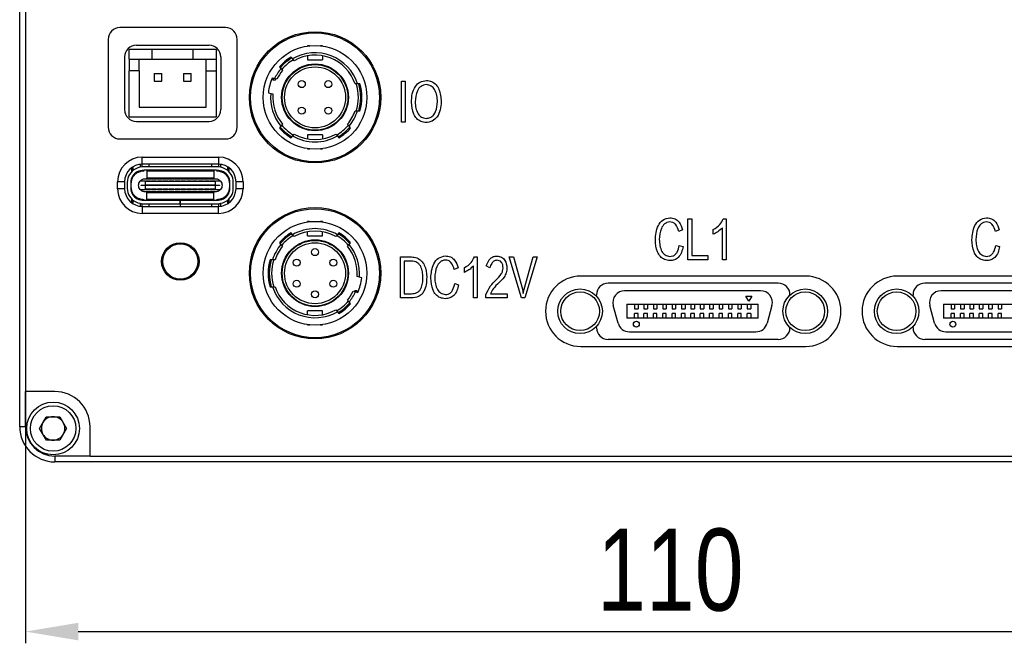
# Model space of a CAD drawing. Header units: millimetres. Extents: x 0 to 15827, y 0 to 837.
# Tile 4 of 6: x 15700 to 15784, y 652 to 705. Entities that reach past the tile are written whole.
import ezdxf

# ---------------------------------------------------------------- set-up
doc = ezdxf.new("R2010")
doc.units = ezdxf.units.MM
doc.layers.add('粗实线', color=7, linetype='Continuous', lineweight=50)
doc.layers.add('细实线', color=3, linetype='Continuous', lineweight=25)
doc.styles.add('iTek', font='txt', dxfattribs={"width": 0.8, "height": 7})
doc.dimstyles.new('iTek', dxfattribs={"dimscale": 0, "dimtxt": 7, "dimasz": 4.5, "dimexe": 1, "dimexo": 0, "dimgap": 1.5, "dimtad": 1, "dimtoh": 1, "dimdsep": 46, "dimtxsty": 'iTek', "dimcen": 4, "dimclrd": 256, "dimclre": 256, "dimclrt": 256, "dimazin": 2, "dimtfac": 1, "dimtmove": 0, "dimatfit": 3, "dimfxl": 1, "dimlwd": -1, "dimlwe": -1, "dimarcsym": 0})

# ---------------------------------------------------------------- blocks, each defined once
blk = doc.blocks.new('*D74')
at = {"layer": 'Defpoints', "color": 0, "lineweight": 30}
for p in [(15700.646, 682.322), (15810.646, 682.322), (15810.646, 652.554)]:
    blk.add_point(p, dxfattribs=at)
at = {"layer": '细实线'}
for p, q in [((15700.646, 682.322), (15700.646, 651.554)), ((15810.646, 682.322), (15810.646, 651.554)), ((15705.146, 652.554), (15806.146, 652.554))]:
    blk.add_line(p, q, dxfattribs=at)
at = {"layer": '细实线', "lineweight": 30}
for points in [[(15705.146, 653.304), (15705.146, 651.804), (15700.646, 652.554)], [(15806.146, 653.304), (15806.146, 651.804), (15810.646, 652.554)]]:
    blk.add_solid(points, dxfattribs=at)
at = {"layer": '细实线', "lineweight": 30, "insert": (15755.646, 657.791), "char_height": 7, "attachment_point": 5, "style": 'iTek'}
blk.add_mtext('110', dxfattribs=at)
blk = doc.blocks.new('*D75')
at = {"layer": 'Defpoints', "color": 0, "lineweight": 30}
for p in [(15709.543, 777.532), (15826.435, 777.532), (15715.616, 667.532)]:
    blk.add_point(p, dxfattribs=at)
at = {"layer": '细实线'}
for p, q in [((15709.543, 777.532), (15827.435, 777.532)), ((15826.435, 672.032), (15826.435, 773.032)), ((15715.616, 667.532), (15827.435, 667.532))]:
    blk.add_line(p, q, dxfattribs=at)
at = {"layer": '细实线', "lineweight": 30}
for points in [[(15825.685, 773.032), (15827.185, 773.032), (15826.435, 777.532)], [(15825.685, 672.032), (15827.185, 672.032), (15826.435, 667.532)]]:
    blk.add_solid(points, dxfattribs=at)
at = {"layer": '细实线', "lineweight": 30, "insert": (15821.199, 722.532), "char_height": 7, "attachment_point": 5, "rotation": 90, "style": 'iTek'}
blk.add_mtext('110', dxfattribs=at)

msp = doc.modelspace()

# ---------------------------------------------------------------- linework, layer by layer
at = {"layer": '粗实线', "lineweight": 30}
for p, q in [((15700.146, 670.032), (15700.146, 775.032)), ((15700.646, 772.032), (15700.646, 673.032)), ((15717.696, 704.08), (15708.696, 704.08)), ((15707.696, 703.08), (15707.696, 695.58)), ((15718.696, 695.58), (15718.696, 703.08)), ((15709.496, 701.382), (15709.496, 702.207)), ((15711.446, 702.207), (15709.496, 702.207)), ((15710.096, 702.58), (15716.296, 702.58)), ((15711.446, 701.382), (15711.446, 702.207)), ((15714.946, 702.207), (15711.446, 702.207)), ((15716.896, 702.207), (15714.946, 702.207)), ((15714.946, 701.382), (15714.946, 702.207)), ((15716.896, 702.207), (15716.896, 701.382)), ((15724.869, 702.529), (15724.688, 702.529)), ((15724.688, 702.529), (15724.688, 702.506)), ((15725.988, 702.529), (15725.808, 702.529)), ((15725.988, 702.529), (15725.988, 702.506)), ((15709.096, 701.58), (15709.096, 697.08)), ((15709.496, 701.382), (15711.446, 701.382)), ((15709.496, 701.382), (15709.496, 700.382)), ((15710.346, 700.382), (15710.346, 701.382)), ((15711.446, 701.382), (15714.946, 701.382)), ((15714.946, 701.382), (15716.896, 701.382)), ((15716.046, 700.382), (15716.046, 701.382)), ((15716.896, 701.382), (15716.896, 700.382)), ((15717.296, 701.58), (15717.296, 697.08)), ((15723.43, 701.415), (15723.299, 701.57)), ((15723.56, 701.259), (15723.43, 701.415)), ((15724.688, 701.67), (15724.688, 701.329)), ((15724.688, 701.329), (15725.988, 701.329)), ((15725.988, 701.67), (15725.988, 701.329)), ((15722.304, 700.735), (15722.434, 700.579)), ((15722.434, 700.579), (15722.564, 700.424)), ((15709.496, 696.457), (15709.496, 700.382)), ((15710.346, 700.382), (15709.496, 700.382)), ((15710.346, 700.382), (15710.346, 697.282)), ((15711.626, 700.152), (15712.266, 700.152)), ((15711.626, 700.152), (15711.626, 699.512)), ((15712.266, 699.512), (15712.266, 700.152)), ((15714.126, 700.152), (15714.766, 700.152)), ((15714.126, 700.152), (15714.126, 699.512)), ((15714.766, 699.512), (15714.766, 700.152)), ((15716.046, 697.282), (15716.046, 700.382)), ((15716.046, 700.382), (15716.896, 700.382)), ((15716.896, 700.382), (15716.896, 696.457)), ((15721.89, 699.726), (15721.694, 699.779)), ((15721.738, 699.629), (15721.956, 699.629)), ((15722.086, 699.673), (15721.89, 699.726)), ((15721.956, 699.629), (15721.99, 699.704)), ((15711.626, 699.512), (15712.266, 699.512)), ((15714.126, 699.512), (15714.766, 699.512)), ((15728.96, 699.279), (15728.75, 699.279)), ((15729.17, 699.279), (15728.96, 699.279)), ((15732.699, 699.517), (15733.026, 699.517)), ((15732.699, 696.017), (15732.699, 699.517)), ((15733.026, 699.517), (15733.026, 696.017)), ((15721.358, 698.523), (15721.554, 698.47)), ((15721.554, 698.47), (15721.75, 698.418)), ((15710.346, 697.282), (15716.046, 697.282)), ((15709.496, 696.457), (15716.896, 696.457)), ((15728.75, 696.979), (15728.96, 696.979)), ((15728.96, 696.979), (15729.17, 696.979)), ((15710.096, 696.08), (15716.296, 696.08)), ((15722.434, 695.679), (15722.304, 695.524)), ((15722.564, 695.835), (15722.434, 695.679)), ((15728.243, 695.679), (15728.112, 695.835)), ((15728.373, 695.524), (15728.243, 695.679)), ((15733.026, 696.017), (15732.699, 696.017)), ((15708.696, 694.58), (15717.696, 694.58)), ((15723.299, 694.688), (15723.43, 694.843)), ((15723.43, 694.843), (15723.56, 694.999)), ((15725.988, 694.929), (15724.688, 694.929)), ((15724.688, 694.929), (15724.688, 694.588)), ((15725.988, 694.929), (15725.988, 694.588)), ((15727.116, 694.999), (15727.247, 694.843)), ((15727.247, 694.843), (15727.377, 694.688)), ((15724.688, 693.729), (15724.688, 693.752)), ((15724.688, 693.729), (15724.869, 693.729)), ((15725.808, 693.729), (15725.988, 693.729)), ((15725.988, 693.752), (15725.988, 693.729)), ((15710.597, 692.43), (15710.597, 693.03)), ((15710.597, 693.03), (15717.097, 693.03)), ((15717.097, 693.03), (15717.097, 692.43)), ((15709.677, 692.115), (15709.677, 691.766)), ((15709.827, 691.903), (15709.827, 692.217)), ((15710.427, 692.42), (15710.427, 692.174)), ((15710.577, 692.43), (15710.577, 692.199)), ((15717.097, 692.43), (15710.597, 692.43)), ((15716.941, 692.208), (15710.753, 692.208)), ((15711.197, 692.228), (15711.197, 692.43)), ((15711.197, 692.228), (15716.497, 692.228)), ((15711.197, 692.208), (15711.197, 692.228)), ((15716.497, 692.43), (15716.497, 692.228)), ((15716.497, 692.228), (15716.497, 692.208)), ((15717.117, 692.43), (15717.117, 692.199)), ((15717.267, 692.42), (15717.267, 692.174)), ((15717.867, 692.217), (15717.867, 691.903)), ((15718.017, 691.766), (15718.017, 692.114)), ((15710.577, 691.896), (15710.577, 691.843)), ((15716.941, 691.908), (15710.753, 691.908)), ((15710.997, 691.908), (15710.997, 691.848)), ((15710.997, 691.848), (15716.697, 691.848)), ((15710.997, 691.848), (15710.997, 691.238)), ((15716.697, 691.238), (15710.997, 691.238)), ((15710.997, 691.228), (15710.997, 691.238)), ((15710.997, 691.178), (15710.997, 691.228)), ((15716.697, 691.228), (15710.997, 691.228)), ((15716.697, 691.848), (15716.697, 691.908)), ((15716.697, 691.848), (15716.697, 691.238)), ((15716.697, 691.238), (15716.697, 691.228)), ((15716.697, 691.228), (15716.697, 691.178)), ((15717.117, 691.896), (15717.117, 691.843)), ((15709.097, 690.93), (15708.497, 690.93)), ((15708.497, 690.33), (15708.497, 690.93)), ((15709.097, 690.93), (15709.097, 690.33)), ((15709.327, 690.878), (15709.327, 690.378)), ((15709.627, 690.878), (15709.627, 690.378)), ((15710.852, 690.978), (15710.413, 690.978)), ((15710.502, 690.603), (15710.502, 690.653)), ((15710.502, 690.653), (15710.852, 690.653)), ((15710.852, 690.603), (15710.502, 690.603)), ((15710.837, 691.178), (15716.857, 691.178)), ((15710.852, 690.978), (15710.852, 690.653)), ((15710.852, 690.978), (15710.897, 690.978)), ((15716.842, 690.653), (15710.852, 690.653)), ((15710.852, 690.603), (15710.852, 690.653)), ((15716.842, 690.603), (15710.852, 690.603)), ((15710.852, 690.603), (15710.852, 690.278)), ((15710.897, 690.938), (15710.897, 690.978)), ((15711.297, 690.978), (15710.897, 690.978)), ((15711.297, 690.938), (15710.897, 690.938)), ((15711.297, 690.978), (15711.297, 690.938)), ((15711.297, 690.978), (15711.397, 690.978)), ((15711.397, 690.938), (15711.397, 690.978)), ((15711.797, 690.978), (15711.397, 690.978)), ((15711.797, 690.938), (15711.397, 690.938)), ((15711.797, 690.978), (15711.897, 690.978)), ((15711.797, 690.978), (15711.797, 690.938)), ((15711.897, 690.938), (15711.897, 690.978)), ((15712.297, 690.978), (15711.897, 690.978)), ((15712.297, 690.938), (15711.897, 690.938)), ((15712.297, 690.978), (15712.397, 690.978)), ((15712.297, 690.978), (15712.297, 690.938)), ((15712.397, 690.938), (15712.397, 690.978)), ((15712.797, 690.978), (15712.397, 690.978)), ((15712.797, 690.938), (15712.397, 690.938)), ((15712.797, 690.978), (15712.797, 690.938)), ((15712.797, 690.978), (15712.897, 690.978)), ((15712.897, 690.938), (15712.897, 690.978)), ((15713.297, 690.978), (15712.897, 690.978)), ((15713.297, 690.938), (15712.897, 690.938)), ((15713.297, 690.978), (15713.397, 690.978)), ((15713.297, 690.978), (15713.297, 690.938)), ((15713.397, 690.938), (15713.397, 690.978)), ((15713.797, 690.978), (15713.397, 690.978)), ((15713.797, 690.938), (15713.397, 690.938)), ((15713.797, 690.978), (15713.797, 690.938)), ((15713.797, 690.978), (15713.897, 690.978)), ((15713.897, 690.938), (15713.897, 690.978)), ((15714.297, 690.978), (15713.897, 690.978)), ((15714.297, 690.938), (15713.897, 690.938)), ((15714.297, 690.978), (15714.397, 690.978)), ((15714.297, 690.978), (15714.297, 690.938)), ((15714.397, 690.938), (15714.397, 690.978)), ((15714.797, 690.978), (15714.397, 690.978)), ((15714.797, 690.938), (15714.397, 690.938)), ((15714.797, 690.978), (15714.797, 690.938)), ((15714.797, 690.978), (15714.897, 690.978)), ((15714.897, 690.938), (15714.897, 690.978)), ((15715.297, 690.978), (15714.897, 690.978)), ((15715.297, 690.938), (15714.897, 690.938)), ((15715.297, 690.978), (15715.297, 690.938)), ((15715.297, 690.978), (15715.397, 690.978)), ((15715.397, 690.938), (15715.397, 690.978)), ((15715.797, 690.978), (15715.397, 690.978)), ((15715.797, 690.938), (15715.397, 690.938)), ((15715.797, 690.978), (15715.797, 690.938)), ((15715.797, 690.978), (15715.897, 690.978)), ((15715.897, 690.938), (15715.897, 690.978)), ((15716.297, 690.978), (15715.897, 690.978)), ((15716.297, 690.938), (15715.897, 690.938)), ((15716.297, 690.978), (15716.297, 690.938)), ((15716.297, 690.978), (15716.397, 690.978)), ((15716.397, 690.938), (15716.397, 690.978)), ((15716.797, 690.978), (15716.397, 690.978)), ((15716.797, 690.938), (15716.397, 690.938)), ((15716.797, 690.978), (15716.842, 690.978)), ((15716.797, 690.978), (15716.797, 690.938)), ((15716.842, 690.653), (15716.842, 690.978)), ((15717.282, 690.978), (15716.842, 690.978)), ((15716.842, 690.653), (15717.192, 690.653)), ((15716.842, 690.603), (15716.842, 690.653)), ((15716.842, 690.278), (15716.842, 690.603)), ((15717.192, 690.603), (15716.842, 690.603)), ((15717.192, 690.653), (15717.192, 690.603)), ((15718.067, 690.378), (15718.067, 690.878)), ((15718.367, 690.378), (15718.367, 690.878)), ((15719.197, 690.93), (15718.597, 690.93)), ((15718.597, 690.33), (15718.597, 690.93)), ((15719.197, 690.93), (15719.197, 690.33)), ((15709.097, 690.33), (15708.497, 690.33)), ((15709.827, 689.778), (15709.827, 689.892)), ((15710.413, 690.278), (15710.852, 690.278)), ((15716.857, 690.078), (15710.837, 690.078)), ((15710.897, 690.278), (15710.852, 690.278)), ((15710.897, 690.318), (15711.297, 690.318)), ((15710.897, 690.278), (15710.897, 690.318)), ((15710.897, 690.278), (15711.297, 690.278)), ((15710.997, 690.028), (15710.997, 690.078)), ((15710.997, 690.028), (15716.697, 690.028)), ((15710.997, 690.018), (15710.997, 690.028)), ((15710.997, 690.018), (15716.697, 690.018)), ((15710.997, 689.408), (15710.997, 690.018)), ((15711.297, 690.318), (15711.297, 690.278)), ((15711.397, 690.278), (15711.297, 690.278)), ((15711.397, 690.318), (15711.797, 690.318)), ((15711.397, 690.278), (15711.397, 690.318)), ((15711.397, 690.278), (15711.797, 690.278)), ((15711.797, 690.318), (15711.797, 690.278)), ((15711.897, 690.278), (15711.797, 690.278)), ((15711.897, 690.318), (15712.297, 690.318)), ((15711.897, 690.278), (15711.897, 690.318)), ((15711.897, 690.278), (15712.297, 690.278)), ((15712.297, 690.318), (15712.297, 690.278)), ((15712.397, 690.278), (15712.297, 690.278)), ((15712.397, 690.318), (15712.797, 690.318)), ((15712.397, 690.278), (15712.397, 690.318)), ((15712.397, 690.278), (15712.797, 690.278)), ((15712.797, 690.318), (15712.797, 690.278)), ((15712.897, 690.278), (15712.797, 690.278)), ((15712.897, 690.318), (15713.297, 690.318)), ((15712.897, 690.278), (15712.897, 690.318)), ((15712.897, 690.278), (15713.297, 690.278)), ((15713.297, 690.318), (15713.297, 690.278)), ((15713.397, 690.278), (15713.297, 690.278)), ((15713.397, 690.318), (15713.797, 690.318)), ((15713.397, 690.278), (15713.397, 690.318)), ((15713.397, 690.278), (15713.797, 690.278)), ((15713.797, 690.318), (15713.797, 690.278)), ((15713.897, 690.278), (15713.797, 690.278)), ((15713.897, 690.318), (15714.297, 690.318)), ((15713.897, 690.278), (15713.897, 690.318)), ((15713.897, 690.278), (15714.297, 690.278)), ((15714.297, 690.318), (15714.297, 690.278)), ((15714.397, 690.278), (15714.297, 690.278)), ((15714.397, 690.318), (15714.797, 690.318)), ((15714.397, 690.278), (15714.397, 690.318)), ((15714.397, 690.278), (15714.797, 690.278)), ((15714.797, 690.318), (15714.797, 690.278)), ((15714.897, 690.278), (15714.797, 690.278)), ((15714.897, 690.318), (15715.297, 690.318)), ((15714.897, 690.278), (15714.897, 690.318)), ((15714.897, 690.278), (15715.297, 690.278)), ((15715.297, 690.318), (15715.297, 690.278)), ((15715.397, 690.278), (15715.297, 690.278)), ((15715.397, 690.318), (15715.797, 690.318)), ((15715.397, 690.278), (15715.397, 690.318)), ((15715.397, 690.278), (15715.797, 690.278)), ((15715.797, 690.318), (15715.797, 690.278)), ((15715.897, 690.278), (15715.797, 690.278)), ((15715.897, 690.318), (15716.297, 690.318)), ((15715.897, 690.278), (15715.897, 690.318)), ((15715.897, 690.278), (15716.297, 690.278)), ((15716.297, 690.318), (15716.297, 690.278)), ((15716.397, 690.278), (15716.297, 690.278)), ((15716.397, 690.318), (15716.797, 690.318)), ((15716.397, 690.278), (15716.397, 690.318)), ((15716.397, 690.278), (15716.797, 690.278)), ((15716.697, 690.078), (15716.697, 690.028)), ((15716.697, 690.028), (15716.697, 690.018)), ((15716.697, 689.408), (15716.697, 690.018)), ((15716.797, 690.318), (15716.797, 690.278)), ((15716.842, 690.278), (15716.797, 690.278)), ((15716.842, 690.278), (15717.282, 690.278)), ((15719.197, 690.33), (15718.597, 690.33)), ((15709.677, 689.491), (15709.677, 689.145)), ((15709.827, 689.042), (15709.827, 689.354)), ((15710.427, 689.082), (15710.427, 688.839)), ((15710.577, 689.414), (15710.577, 689.361)), ((15710.577, 689.058), (15710.577, 688.83)), ((15710.597, 688.83), (15710.597, 688.23)), ((15710.597, 688.83), (15717.097, 688.83)), ((15710.753, 689.348), (15713.841, 689.348)), ((15710.753, 689.048), (15713.841, 689.048)), ((15716.697, 689.408), (15710.997, 689.408)), ((15710.997, 689.408), (15710.997, 689.348)), ((15711.197, 689.028), (15711.197, 689.048)), ((15713.842, 689.028), (15711.197, 689.028)), ((15711.197, 688.83), (15711.197, 689.028)), ((15713.841, 689.048), (15713.841, 689.348)), ((15713.842, 689.348), (15713.841, 689.348)), ((15713.842, 689.048), (15713.841, 689.048)), ((15713.842, 689.048), (15713.842, 689.348)), ((15713.851, 689.348), (15713.842, 689.348)), ((15713.851, 689.048), (15713.842, 689.048)), ((15713.842, 689.048), (15713.842, 689.028)), ((15713.842, 689.028), (15713.842, 688.83)), ((15713.842, 688.953), (15713.852, 688.953)), ((15713.851, 689.048), (15713.851, 689.348)), ((15713.851, 689.348), (15716.941, 689.348)), ((15713.851, 689.048), (15716.941, 689.048)), ((15713.852, 689.048), (15713.852, 689.028)), ((15716.497, 689.028), (15713.852, 689.028)), ((15713.852, 688.83), (15713.852, 689.028)), ((15716.497, 689.048), (15716.497, 689.028)), ((15716.497, 689.028), (15716.497, 688.83)), ((15716.697, 689.348), (15716.697, 689.408)), ((15717.097, 688.23), (15717.097, 688.83)), ((15717.117, 689.414), (15717.117, 689.361)), ((15717.117, 689.058), (15717.117, 688.83)), ((15717.267, 689.082), (15717.267, 688.839)), ((15717.867, 689.354), (15717.867, 689.043)), ((15718.017, 689.145), (15718.017, 689.491)), ((15717.097, 688.23), (15710.597, 688.23)), ((15724.866, 687.528), (15724.686, 687.528)), ((15724.686, 687.505), (15724.686, 687.528)), ((15725.986, 687.528), (15725.806, 687.528)), ((15725.986, 687.528), (15725.986, 687.505)), ((15757.132, 687.77), (15757.467, 687.77)), ((15757.132, 684.27), (15757.132, 687.77)), ((15757.467, 687.77), (15757.467, 684.625)), ((15760.094, 684.27), (15760.094, 687.012)), ((15760.158, 687.77), (15760.411, 687.77)), ((15760.411, 687.77), (15760.411, 684.27)), ((15723.428, 686.413), (15723.297, 686.569)), ((15723.558, 686.258), (15723.428, 686.413)), ((15724.686, 686.328), (15724.686, 686.668)), ((15724.686, 686.328), (15725.986, 686.328)), ((15725.986, 686.328), (15725.986, 686.668)), ((15727.245, 686.413), (15727.114, 686.258)), ((15727.375, 686.569), (15727.245, 686.413)), ((15756.688, 686.834), (15756.368, 686.685)), ((15759.308, 686.45), (15759.308, 686.853)), ((15783.688, 686.834), (15783.368, 686.685)), ((15722.301, 685.733), (15722.432, 685.578)), ((15722.432, 685.578), (15722.562, 685.422)), ((15728.11, 685.422), (15728.241, 685.578)), ((15728.241, 685.578), (15728.371, 685.733)), ((15756.405, 685.505), (15756.733, 685.393)), ((15783.405, 685.505), (15783.733, 685.393)), ((15732.632, 684.517), (15733.578, 684.517)), ((15732.632, 681.017), (15732.632, 684.517)), ((15738.928, 684.517), (15739.181, 684.517)), ((15739.181, 684.517), (15739.181, 681.017)), ((15741.906, 684.517), (15742.253, 684.517)), ((15742.935, 681.027), (15741.906, 684.517)), ((15742.253, 684.517), (15743.031, 681.771)), ((15743.17, 681.78), (15743.948, 684.517)), ((15744.295, 684.517), (15743.244, 681.027)), ((15743.948, 684.517), (15744.295, 684.517)), ((15757.467, 684.625), (15758.834, 684.625)), ((15758.834, 684.625), (15758.834, 684.27)), ((15721.714, 684.278), (15721.505, 684.278)), ((15721.925, 684.278), (15721.714, 684.278)), ((15732.952, 684.167), (15732.952, 681.373)), ((15733.571, 684.167), (15732.952, 684.167)), ((15738.865, 681.017), (15738.865, 683.76)), ((15740.24, 683.582), (15739.946, 683.75)), ((15758.834, 684.27), (15757.132, 684.27)), ((15760.411, 684.27), (15760.094, 684.27)), ((15714.517, 682.677), (15714.907, 683.067)), ((15714.786, 682.834), (15714.73, 682.89)), ((15714.907, 683.067), (15715.3, 683.46)), ((15715.084, 683.244), (15715.14, 683.187)), ((15729.121, 682.786), (15728.925, 682.839)), ((15737.538, 683.582), (15737.218, 683.432)), ((15738.079, 683.198), (15738.079, 683.601)), ((15767.196, 682.882), (15747.996, 682.882)), ((15794.196, 682.882), (15774.996, 682.882)), ((15721.505, 681.978), (15721.714, 681.978)), ((15721.714, 681.978), (15721.925, 681.978)), ((15729.317, 682.734), (15729.121, 682.786)), ((15737.255, 682.253), (15737.583, 682.14)), ((15764.846, 682.282), (15750.346, 682.282)), ((15791.846, 682.282), (15777.346, 682.282)), ((15728.588, 681.583), (15728.784, 681.531)), ((15728.719, 681.628), (15728.684, 681.553)), ((15728.936, 681.628), (15728.719, 681.628)), ((15728.784, 681.531), (15728.98, 681.478)), ((15732.952, 681.373), (15733.556, 681.373)), ((15739.901, 681.017), (15739.901, 681.289)), ((15740.292, 681.373), (15741.719, 681.373)), ((15741.719, 681.373), (15741.719, 681.017)), ((15743.031, 681.771), (15743.095, 681.401)), ((15743.095, 681.401), (15743.17, 681.78)), ((15749.346, 681.167), (15749.346, 681.282)), ((15763.346, 681.632), (15751.746, 681.632)), ((15762.096, 681.165), (15762.596, 681.165)), ((15762.346, 680.732), (15762.096, 681.165)), ((15762.596, 681.165), (15762.346, 680.732)), ((15765.846, 681.268), (15765.846, 681.282)), ((15776.346, 681.167), (15776.346, 681.282)), ((15790.346, 681.632), (15778.746, 681.632)), ((15728.241, 680.677), (15728.11, 680.833)), ((15728.371, 680.522), (15728.241, 680.677)), ((15733.556, 681.017), (15732.632, 681.017)), ((15739.181, 681.017), (15738.865, 681.017)), ((15741.719, 681.017), (15739.901, 681.017)), ((15743.244, 681.027), (15742.935, 681.027)), ((15751.182, 678.873), (15750.78, 680.373)), ((15751.946, 680.482), (15751.946, 679.282)), ((15751.946, 680.482), (15763.146, 680.482)), ((15752.596, 680.482), (15752.596, 680.082)), ((15752.896, 680.482), (15752.896, 680.082)), ((15753.396, 680.482), (15753.396, 680.082)), ((15753.696, 680.482), (15753.696, 680.082)), ((15754.196, 680.482), (15754.196, 680.082)), ((15754.496, 680.482), (15754.496, 680.082)), ((15754.996, 680.482), (15754.996, 680.082)), ((15755.296, 680.482), (15755.296, 680.082)), ((15755.796, 680.482), (15755.796, 680.082)), ((15756.096, 680.482), (15756.096, 680.082)), ((15756.596, 680.482), (15756.596, 680.082)), ((15756.896, 680.482), (15756.896, 680.082)), ((15757.396, 680.482), (15757.396, 680.082)), ((15757.696, 680.482), (15757.696, 680.082)), ((15758.196, 680.482), (15758.196, 680.082)), ((15758.496, 680.482), (15758.496, 680.082)), ((15758.996, 680.482), (15758.996, 680.082)), ((15759.296, 680.482), (15759.296, 680.082)), ((15759.796, 680.482), (15759.796, 680.082)), ((15760.096, 680.482), (15760.096, 680.082)), ((15760.596, 680.482), (15760.596, 680.082)), ((15760.896, 680.482), (15760.896, 680.082)), ((15761.396, 680.482), (15761.396, 680.082)), ((15761.696, 680.482), (15761.696, 680.082)), ((15762.196, 680.482), (15762.196, 680.082)), ((15762.496, 680.482), (15762.496, 680.082)), ((15763.146, 679.282), (15763.146, 680.482)), ((15764.312, 680.373), (15763.91, 678.873)), ((15778.182, 678.873), (15777.78, 680.373)), ((15778.946, 680.482), (15790.146, 680.482)), ((15778.946, 680.482), (15778.946, 679.282)), ((15779.596, 680.482), (15779.596, 680.082)), ((15779.896, 680.482), (15779.896, 680.082)), ((15780.396, 680.482), (15780.396, 680.082)), ((15780.696, 680.482), (15780.696, 680.082)), ((15781.196, 680.482), (15781.196, 680.082)), ((15781.496, 680.482), (15781.496, 680.082)), ((15781.996, 680.482), (15781.996, 680.082)), ((15782.296, 680.482), (15782.296, 680.082)), ((15782.796, 680.482), (15782.796, 680.082)), ((15783.096, 680.482), (15783.096, 680.082)), ((15783.596, 680.482), (15783.596, 680.082)), ((15783.896, 680.482), (15783.896, 680.082)), ((15725.986, 679.928), (15724.686, 679.928)), ((15724.686, 679.587), (15724.686, 679.928)), ((15725.986, 679.587), (15725.986, 679.928)), ((15727.114, 679.997), (15727.245, 679.842)), ((15727.245, 679.842), (15727.375, 679.686)), ((15752.596, 680.082), (15752.896, 680.082)), ((15752.596, 679.282), (15752.596, 679.682)), ((15752.896, 679.682), (15752.596, 679.682)), ((15752.896, 679.282), (15752.896, 679.682)), ((15753.396, 680.082), (15753.696, 680.082)), ((15753.696, 679.682), (15753.396, 679.682)), ((15753.396, 679.282), (15753.396, 679.682)), ((15753.696, 679.282), (15753.696, 679.682)), ((15754.196, 680.082), (15754.496, 680.082)), ((15754.196, 679.282), (15754.196, 679.682)), ((15754.496, 679.682), (15754.196, 679.682)), ((15754.496, 679.282), (15754.496, 679.682)), ((15754.996, 680.082), (15755.296, 680.082)), ((15754.996, 679.282), (15754.996, 679.682)), ((15755.296, 679.682), (15754.996, 679.682)), ((15755.296, 679.282), (15755.296, 679.682)), ((15755.796, 680.082), (15756.096, 680.082)), ((15755.796, 679.282), (15755.796, 679.682)), ((15756.096, 679.682), (15755.796, 679.682)), ((15756.096, 679.282), (15756.096, 679.682)), ((15756.596, 680.082), (15756.896, 680.082)), ((15756.596, 679.282), (15756.596, 679.682)), ((15756.896, 679.682), (15756.596, 679.682)), ((15756.896, 679.282), (15756.896, 679.682)), ((15757.396, 680.082), (15757.696, 680.082)), ((15757.396, 679.282), (15757.396, 679.682)), ((15757.696, 679.682), (15757.396, 679.682)), ((15757.696, 679.282), (15757.696, 679.682)), ((15758.196, 680.082), (15758.496, 680.082)), ((15758.196, 679.282), (15758.196, 679.682)), ((15758.496, 679.682), (15758.196, 679.682)), ((15758.496, 679.282), (15758.496, 679.682)), ((15758.996, 680.082), (15759.296, 680.082)), ((15758.996, 679.282), (15758.996, 679.682)), ((15759.296, 679.682), (15758.996, 679.682)), ((15759.296, 679.282), (15759.296, 679.682)), ((15759.796, 680.082), (15760.096, 680.082)), ((15759.796, 679.282), (15759.796, 679.682)), ((15760.096, 679.682), (15759.796, 679.682)), ((15760.096, 679.282), (15760.096, 679.682)), ((15760.596, 680.082), (15760.896, 680.082)), ((15760.896, 679.682), (15760.596, 679.682)), ((15760.596, 679.282), (15760.596, 679.682)), ((15760.896, 679.282), (15760.896, 679.682)), ((15761.396, 680.082), (15761.696, 680.082)), ((15761.696, 679.682), (15761.396, 679.682)), ((15761.396, 679.282), (15761.396, 679.682)), ((15761.696, 679.282), (15761.696, 679.682)), ((15762.196, 680.082), (15762.496, 680.082)), ((15762.496, 679.682), (15762.196, 679.682)), ((15762.196, 679.282), (15762.196, 679.682)), ((15762.496, 679.682), (15762.496, 679.282)), ((15779.596, 680.082), (15779.896, 680.082)), ((15779.896, 679.682), (15779.596, 679.682)), ((15779.596, 679.282), (15779.596, 679.682)), ((15779.896, 679.282), (15779.896, 679.682)), ((15780.396, 680.082), (15780.696, 680.082)), ((15780.396, 679.282), (15780.396, 679.682)), ((15780.696, 679.682), (15780.396, 679.682)), ((15780.696, 679.282), (15780.696, 679.682)), ((15781.196, 680.082), (15781.496, 680.082)), ((15781.196, 679.282), (15781.196, 679.682)), ((15781.496, 679.682), (15781.196, 679.682)), ((15781.496, 679.282), (15781.496, 679.682)), ((15781.996, 680.082), (15782.296, 680.082)), ((15781.996, 679.282), (15781.996, 679.682)), ((15782.296, 679.682), (15781.996, 679.682)), ((15782.296, 679.282), (15782.296, 679.682)), ((15782.796, 680.082), (15783.096, 680.082)), ((15782.796, 679.282), (15782.796, 679.682)), ((15783.096, 679.682), (15782.796, 679.682)), ((15783.096, 679.282), (15783.096, 679.682)), ((15783.596, 680.082), (15783.896, 680.082)), ((15783.596, 679.282), (15783.596, 679.682)), ((15783.896, 679.682), (15783.596, 679.682)), ((15783.896, 679.282), (15783.896, 679.682)), ((15724.686, 678.728), (15724.686, 678.751)), ((15724.686, 678.728), (15724.866, 678.728)), ((15725.806, 678.728), (15725.986, 678.728)), ((15725.986, 678.728), (15725.986, 678.751)), ((15749.346, 678.482), (15749.346, 678.598)), ((15763.146, 679.282), (15751.946, 679.282)), ((15776.346, 678.482), (15776.346, 678.598)), ((15790.146, 679.282), (15778.946, 679.282)), ((15752.148, 678.132), (15762.944, 678.132)), ((15765.846, 678.482), (15765.846, 678.497)), ((15779.148, 678.132), (15789.944, 678.132)), ((15764.846, 677.482), (15750.346, 677.482)), ((15791.846, 677.482), (15777.346, 677.482)), ((15747.996, 676.882), (15767.196, 676.882)), ((15774.996, 676.882), (15794.196, 676.882)), ((15703.146, 673.032), (15700.646, 673.032)), ((15700.646, 670.032), (15700.646, 673.032)), ((15701.841, 669.882), (15702.418, 670.882)), ((15702.418, 670.882), (15703.573, 670.882)), ((15703.573, 670.882), (15704.151, 669.883)), ((15700.646, 670.032), (15700.146, 670.032)), ((15702.419, 668.882), (15701.841, 669.882)), ((15704.151, 669.883), (15703.574, 668.882)), ((15706.146, 667.532), (15706.146, 670.032)), ((15703.574, 668.882), (15702.419, 668.882)), ((15706.146, 667.532), (15703.146, 667.532)), ((15703.146, 667.532), (15703.146, 667.032)), ((15808.146, 667.032), (15703.146, 667.032)), ((15706.146, 667.532), (15805.146, 667.532))]:
    msp.add_line(p, q, dxfattribs=at)
at = {"layer": '粗实线', "lineweight": 30, "flags": 128}
msp.add_lwpolyline([(15730.831, 697.845), (15730.887, 698.13), (15730.831, 698.414)], dxfattribs=at)
at = {"layer": '粗实线', "lineweight": 30}
for centre, radius in [((15725.337, 698.13), 5.6), ((15725.338, 698.129), 5.5), ((15725.338, 698.129), 4.425), ((15725.338, 698.129), 2.85), ((15725.338, 698.129), 2.8), ((15725.338, 698.129), 2.6), ((15724.208, 699.259), 0.3), ((15726.468, 699.259), 0.3), ((15724.208, 696.999), 0.3), ((15726.468, 696.999), 0.3), ((15725.337, 683.13), 5.6), ((15725.336, 683.128), 5.5), ((15725.336, 683.128), 4.425), ((15713.847, 684.13), 1.6), ((15713.846, 684.128), 1.5), ((15725.336, 683.128), 2.85), ((15725.336, 683.128), 2.8), ((15725.336, 683.128), 2.6), ((15725.336, 684.928), 0.3), ((15723.777, 684.028), 0.3), ((15726.895, 684.028), 0.3), ((15723.777, 682.228), 0.3), ((15726.895, 682.228), 0.3), ((15725.336, 681.328), 0.3), ((15747.946, 679.882), 1.9), ((15747.946, 679.882), 1.65), ((15767.146, 679.882), 1.9), ((15767.146, 679.882), 1.65), ((15774.946, 679.882), 1.9), ((15774.946, 679.882), 1.65), ((15752.746, 678.782), 0.25), ((15779.746, 678.782), 0.25), ((15702.996, 669.882), 2.25), ((15702.996, 669.882), 1.937)]:
    msp.add_circle(centre, radius, dxfattribs=at)
for centre, radius, start, end in [((15708.696, 703.08), 1, 90, 180), ((15717.696, 703.08), 1, 0, 90), ((15710.096, 701.58), 1, 90, 180), ((15716.296, 701.58), 1, 0, 90), ((15725.338, 698.129), 4, 120.64796, 139.35204), ((15725.338, 698.129), 3.9, 120.40593, 139.59407), ((15725.338, 698.129), 3.7, 119.7051, 140.34698), ((15725.338, 698.129), 3.8, 17.61573, 120.15097), ((15725.338, 698.129), 3.6, 18.62933, 119.59788), ((15725.338, 698.129), 3.8, 139.84903, 155.15097), ((15725.338, 698.129), 4, 155.64796, 174.35204), ((15725.338, 698.129), 3.9, 155.40593, 157.38014), ((15725.338, 698.129), 3.6, 140.40212, 154.59788), ((15725.338, 698.129), 3.7, 341.52762, 18.49075), ((15725.338, 698.129), 3.9, 342.85015, 17.14985), ((15725.338, 698.129), 4, 343.29166, 16.70834), ((15725.338, 698.129), 3.8, 174.84903, 220.15097), ((15725.338, 698.129), 3.6, 175.40212, 219.59788), ((15710.096, 697.08), 1, 180, 270), ((15716.296, 697.08), 1, 270, 0), ((15725.338, 698.129), 3.6, 320.40212, 341.37067), ((15725.338, 698.129), 3.8, 319.84903, 342.38427), ((15708.696, 695.58), 1, 180, 270), ((15717.696, 695.58), 1, 270, 0), ((15725.338, 698.129), 4, 220.64796, 239.35204), ((15725.338, 698.129), 3.9, 220.40593, 239.59407), ((15725.338, 698.129), 3.7, 219.78321, 240.27485), ((15725.338, 698.129), 3.7, 299.76855, 320.19718), ((15725.338, 698.129), 3.9, 300.40593, 319.59407), ((15725.338, 698.129), 4, 300.64796, 319.35204), ((15725.338, 698.129), 3.8, 239.84903, 300.15097), ((15725.338, 698.129), 3.6, 240.40212, 299.59788), ((15710.597, 690.93), 2.1, 90, 180), ((15717.097, 690.93), 2.1, 0, 90), ((15710.597, 690.93), 1.5, 90, 180), ((15710.627, 690.878), 1.3, 116.7655, 180), ((15710.753, 690.628), 1.58, 90, 116.7655), ((15716.941, 690.628), 1.58, 63.2345, 90), ((15717.097, 690.93), 1.5, 0, 90), ((15717.067, 690.878), 1.3, 0, 63.2345), ((15710.627, 690.878), 1, 116.7655, 180), ((15710.753, 690.628), 1.28, 90, 116.7655), ((15716.941, 690.628), 1.28, 63.2345, 90), ((15717.067, 690.878), 1, 0, 63.2345), ((15710.627, 690.378), 1.3, 180, 243.2345), ((15710.627, 690.378), 1, 180, 243.2345), ((15717.067, 690.378), 1, 296.7655, 0), ((15717.067, 690.378), 1.3, 296.7655, 0), ((15710.597, 690.33), 2.1, 180, 270), ((15710.597, 690.33), 1.5, 180, 270), ((15717.097, 690.33), 2.1, 270, 0), ((15717.097, 690.33), 1.5, 270, 0), ((15710.753, 690.628), 1.58, 243.2345, 270), ((15710.753, 690.628), 1.28, 243.2345, 270), ((15716.941, 690.628), 1.28, 270, 296.7655), ((15716.941, 690.628), 1.58, 270, 296.7655), ((15725.336, 683.128), 4, 120.64796, 139.35204), ((15725.336, 683.128), 3.9, 120.40593, 139.59407), ((15725.336, 683.128), 3.7, 119.76855, 140.19718), ((15725.336, 683.128), 3.8, 59.84903, 120.15097), ((15725.336, 683.128), 3.6, 60.40212, 119.59788), ((15725.336, 683.128), 3.7, 39.78321, 60.27485), ((15725.336, 683.128), 3.9, 40.40593, 59.59407), ((15725.336, 683.128), 4, 40.64796, 59.35204), ((15725.336, 683.128), 3.8, 139.84903, 162.38427), ((15725.336, 683.128), 3.6, 140.40212, 161.37067), ((15725.336, 683.128), 3.6, 355.40212, 39.59788), ((15725.336, 683.128), 3.8, 354.84903, 40.15097), ((15725.336, 683.128), 4, 163.29166, 196.70834), ((15725.336, 683.128), 3.9, 162.85015, 197.14985), ((15725.336, 683.128), 3.7, 161.52762, 198.49075), ((15730.137, 683.13), 0.75, 337.22158, 22.83022), ((15747.996, 679.882), 3, 90, 270), ((15767.196, 679.882), 3, 270, 90), ((15774.996, 679.882), 3, 90, 270), ((15725.336, 683.128), 3.8, 197.61573, 300.15097), ((15725.336, 683.128), 3.6, 198.62933, 299.59788), ((15725.336, 683.128), 4, 335.64796, 354.35204), ((15750.346, 681.282), 1, 90, 180), ((15764.846, 681.282), 1, 0, 90), ((15777.346, 681.282), 1, 90, 180), ((15725.336, 683.128), 3.6, 320.40212, 334.59788), ((15725.336, 683.128), 3.8, 319.84903, 335.15097), ((15725.336, 683.128), 3.9, 335.40593, 337.38014), ((15751.746, 680.632), 1, 90, 195), ((15763.346, 680.632), 1, 345, 90), ((15778.746, 680.632), 1, 90, 195), ((15725.336, 683.128), 3.7, 299.7051, 320.34698), ((15725.336, 683.128), 3.9, 300.40593, 319.59407), ((15725.336, 683.128), 4, 300.64796, 319.35204), ((15752.148, 679.132), 1, 195, 270), ((15762.944, 679.132), 1, 270, 345), ((15779.148, 679.132), 1, 195, 270), ((15750.346, 678.482), 1, 180, 270), ((15764.846, 678.482), 1, 270, 0), ((15777.346, 678.482), 1, 180, 270), ((15703.146, 670.032), 3, 0, 90), ((15702.996, 669.882), 1, 150.0167, 210.0167), ((15702.996, 669.882), 1, 90.0167, 150.0167), ((15702.996, 669.882), 1, 30.0167, 90.0167), ((15702.996, 669.882), 1, 330.0167, 30.0167), ((15703.146, 670.032), 3, 180, 270), ((15703.146, 670.032), 2.5, 180, 270), ((15702.996, 669.882), 1, 210.0167, 270.0167), ((15702.996, 669.882), 1, 270.0167, 330.0167)]:
    msp.add_arc(centre, radius, start, end, dxfattribs=at)
for points, knots in [([(15733.556, 697.725), (15733.572, 697.959), (15733.604, 698.425), (15733.829, 699.048), (15734.283, 699.486), (15734.65, 699.544), (15734.834, 699.574)], [0, 0, 0, 0, 0.281208, 0.561137, 0.780279, 1, 1, 1, 1]), ([(15734.834, 699.223), (15734.671, 699.188), (15734.345, 699.119), (15733.941, 698.554), (15733.904, 698.063), (15733.88, 697.735)], [0, 0, 0, 0, 0.2492522, 0.4988908, 1, 1, 1, 1]), ([(15734.834, 699.574), (15734.988, 699.551), (15735.295, 699.506), (15735.683, 699.223), (15736.034, 698.636), (15736.076, 698.112), (15736.105, 697.744)], [0, 0, 0, 0, 0.186853, 0.373206, 0.56009, 1, 1, 1, 1]), ([(15735.78, 697.753), (15735.768, 697.934), (15735.742, 698.294), (15735.585, 698.777), (15735.258, 699.14), (15734.975, 699.195), (15734.834, 699.223)], [0, 0, 0, 0, 0.281231, 0.561481, 0.780661, 1, 1, 1, 1]), ([(15734.812, 695.971), (15734.663, 695.993), (15734.365, 696.037), (15733.987, 696.304), (15733.633, 696.863), (15733.588, 697.37), (15733.556, 697.725)], [0, 0, 0, 0, 0.186908, 0.373369, 0.56024, 1, 1, 1, 1]), ([(15733.88, 697.735), (15733.893, 697.561), (15733.919, 697.215), (15734.079, 696.752), (15734.397, 696.409), (15734.668, 696.354), (15734.804, 696.326)], [0, 0, 0, 0, 0.281174, 0.561305, 0.780525, 1, 1, 1, 1]), ([(15734.804, 696.326), (15734.923, 696.346), (15735.16, 696.385), (15735.455, 696.61), (15735.724, 697.064), (15735.757, 697.469), (15735.78, 697.753)], [0, 0, 0, 0, 0.186827, 0.373226, 0.56007, 1, 1, 1, 1]), ([(15736.105, 697.744), (15736.086, 697.518), (15736.05, 697.065), (15735.802, 696.466), (15735.344, 696.066), (15734.989, 696.003), (15734.812, 695.971)], [0, 0, 0, 0, 0.281016, 0.560705, 0.780015, 1, 1, 1, 1]), ([(15709.677, 690.838), (15709.685, 690.934), (15709.701, 691.126), (15709.828, 691.389), (15710.016, 691.612), (15710.185, 691.705), (15710.269, 691.751)], [0, 0, 0, 0, 0.249998, 0.499998, 0.750001, 1, 1, 1, 1]), ([(15710.269, 691.751), (15710.35, 691.782), (15710.512, 691.845), (15710.685, 691.854), (15710.771, 691.858)], [0, 0, 0, 0, 0.500002, 1, 1, 1, 1]), ([(15716.923, 691.858), (15717.01, 691.854), (15717.183, 691.845), (15717.344, 691.782), (15717.425, 691.751)], [0, 0, 0, 0, 0.500002, 1, 1, 1, 1]), ([(15717.425, 691.751), (15717.51, 691.705), (15717.678, 691.612), (15717.867, 691.389), (15717.993, 691.126), (15718.009, 690.934), (15718.017, 690.838)], [0, 0, 0, 0, 0.250002, 0.500001, 0.750002, 1, 1, 1, 1]), ([(15710.269, 689.505), (15710.185, 689.552), (15710.016, 689.645), (15709.828, 689.868), (15709.701, 690.131), (15709.685, 690.322), (15709.677, 690.418)], [0, 0, 0, 0, 0.249998, 0.500002, 0.750002, 1, 1, 1, 1]), ([(15710.413, 690.278), (15710.378, 690.331), (15710.307, 690.437), (15710.278, 690.628), (15710.307, 690.82), (15710.378, 690.926), (15710.413, 690.978)], [0, 0, 0, 0, 0.25, 0.499998, 0.75, 1, 1, 1, 1]), ([(15710.413, 690.978), (15710.441, 691.008), (15710.496, 691.067), (15710.601, 691.129), (15710.716, 691.171), (15710.797, 691.176), (15710.837, 691.178)], [0, 0, 0, 0, 0.249999, 0.499998, 0.750001, 1, 1, 1, 1]), ([(15716.857, 691.178), (15716.898, 691.176), (15716.979, 691.171), (15717.093, 691.129), (15717.199, 691.067), (15717.254, 691.008), (15717.282, 690.978)], [0, 0, 0, 0, 0.249999, 0.500002, 0.750001, 1, 1, 1, 1]), ([(15717.282, 690.978), (15717.317, 690.926), (15717.388, 690.82), (15717.417, 690.628), (15717.388, 690.437), (15717.317, 690.331), (15717.282, 690.278)], [0, 0, 0, 0, 0.25, 0.500002, 0.75, 1, 1, 1, 1]), ([(15718.017, 690.418), (15718.009, 690.322), (15717.993, 690.131), (15717.867, 689.868), (15717.678, 689.645), (15717.51, 689.552), (15717.425, 689.505)], [0, 0, 0, 0, 0.249998, 0.499998, 0.749999, 1, 1, 1, 1]), ([(15710.837, 690.078), (15710.797, 690.081), (15710.716, 690.086), (15710.601, 690.127), (15710.496, 690.19), (15710.441, 690.249), (15710.413, 690.278)], [0, 0, 0, 0, 0.249999, 0.499999, 0.750002, 1, 1, 1, 1]), ([(15717.282, 690.278), (15717.254, 690.249), (15717.199, 690.19), (15717.093, 690.127), (15716.979, 690.086), (15716.898, 690.081), (15716.857, 690.078)], [0, 0, 0, 0, 0.249998, 0.500001, 0.750001, 1, 1, 1, 1]), ([(15710.771, 689.398), (15710.685, 689.403), (15710.512, 689.412), (15710.35, 689.474), (15710.269, 689.505)], [0, 0, 0, 0, 0.499997, 1, 1, 1, 1]), ([(15717.425, 689.505), (15717.344, 689.474), (15717.183, 689.412), (15717.01, 689.403), (15716.923, 689.398)], [0, 0, 0, 0, 0.499999, 1, 1, 1, 1]), ([(15754.367, 685.978), (15754.382, 686.185), (15754.411, 686.6), (15754.584, 687.197), (15754.977, 687.728), (15755.393, 687.812), (15755.6, 687.854)], [0, 0, 0, 0, 0.251377, 0.502234, 0.751238, 1, 1, 1, 1]), ([(15755.6, 687.854), (15755.753, 687.839), (15756.058, 687.809), (15756.494, 687.438), (15756.614, 687.063), (15756.688, 686.834)], [0, 0, 0, 0, 0.280108, 0.559696, 1, 1, 1, 1]), ([(15781.367, 685.978), (15781.382, 686.185), (15781.411, 686.6), (15781.584, 687.197), (15781.977, 687.728), (15782.393, 687.812), (15782.6, 687.854)], [0, 0, 0, 0, 0.251377, 0.502233, 0.751237, 1, 1, 1, 1]), ([(15782.6, 687.854), (15782.753, 687.839), (15783.058, 687.809), (15783.494, 687.438), (15783.614, 687.063), (15783.688, 686.834)], [0, 0, 0, 0, 0.2801081, 0.5596958, 1, 1, 1, 1]), ([(15755.593, 687.503), (15755.513, 687.49), (15755.354, 687.463), (15755.075, 687.294), (15754.761, 686.804), (15754.723, 686.32), (15754.698, 685.997)], [0, 0, 0, 0, 0.125345, 0.2506, 0.499739, 1, 1, 1, 1]), ([(15756.368, 686.685), (15756.297, 686.907), (15756.199, 687.216), (15755.866, 687.484), (15755.684, 687.497), (15755.593, 687.503)], [0, 0, 0, 0, 0.559615, 0.779909, 1, 1, 1, 1]), ([(15759.308, 686.853), (15759.517, 686.98), (15759.89, 687.206), (15760.076, 687.598), (15760.158, 687.77)], [0, 0, 0, 0, 0.560687, 1, 1, 1, 1]), ([(15760.094, 687.012), (15759.962, 686.886), (15759.727, 686.66), (15759.436, 686.515), (15759.308, 686.45)], [0, 0, 0, 0, 0.559602, 1, 1, 1, 1]), ([(15782.593, 687.503), (15782.513, 687.49), (15782.354, 687.463), (15782.075, 687.294), (15781.761, 686.804), (15781.723, 686.32), (15781.698, 685.997)], [0, 0, 0, 0, 0.125346, 0.2505999, 0.4997388, 1, 1, 1, 1]), ([(15783.368, 686.685), (15783.297, 686.907), (15783.199, 687.216), (15782.866, 687.484), (15782.684, 687.497), (15782.593, 687.503)], [0, 0, 0, 0, 0.559616, 0.779909, 1, 1, 1, 1]), ([(15755.593, 684.204), (15755.443, 684.224), (15755.144, 684.265), (15754.766, 684.54), (15754.431, 685.112), (15754.393, 685.621), (15754.367, 685.978)], [0, 0, 0, 0, 0.1868289, 0.3731482, 0.5600368, 1, 1, 1, 1]), ([(15754.698, 685.997), (15754.711, 685.823), (15754.736, 685.476), (15754.884, 685.01), (15755.186, 684.65), (15755.457, 684.59), (15755.593, 684.56)], [0, 0, 0, 0, 0.281238, 0.561553, 0.780835, 1, 1, 1, 1]), ([(15755.593, 684.56), (15755.679, 684.565), (15755.851, 684.576), (15756.075, 684.719), (15756.298, 685.023), (15756.361, 685.306), (15756.405, 685.505)], [0, 0, 0, 0, 0.1866026, 0.3728943, 0.5598358, 1, 1, 1, 1]), ([(15756.733, 685.393), (15756.695, 685.228), (15756.619, 684.898), (15756.371, 684.484), (15755.994, 684.233), (15755.727, 684.214), (15755.593, 684.204)], [0, 0, 0, 0, 0.28092, 0.560562, 0.78, 1, 1, 1, 1]), ([(15782.593, 684.204), (15782.443, 684.224), (15782.144, 684.265), (15781.766, 684.54), (15781.431, 685.112), (15781.393, 685.621), (15781.367, 685.978)], [0, 0, 0, 0, 0.186829, 0.373148, 0.560037, 1, 1, 1, 1]), ([(15781.698, 685.997), (15781.711, 685.823), (15781.736, 685.476), (15781.884, 685.01), (15782.186, 684.65), (15782.457, 684.59), (15782.593, 684.56)], [0, 0, 0, 0, 0.281237, 0.561553, 0.780835, 1, 1, 1, 1]), ([(15782.593, 684.56), (15782.679, 684.565), (15782.851, 684.576), (15783.075, 684.719), (15783.298, 685.023), (15783.361, 685.306), (15783.405, 685.505)], [0, 0, 0, 0, 0.186602, 0.372894, 0.559836, 1, 1, 1, 1]), ([(15783.733, 685.393), (15783.695, 685.228), (15783.619, 684.898), (15783.371, 684.484), (15782.994, 684.233), (15782.727, 684.214), (15782.593, 684.204)], [0, 0, 0, 0, 0.2809205, 0.5605614, 0.7799999, 1, 1, 1, 1]), ([(15733.578, 684.517), (15733.729, 684.499), (15734.029, 684.463), (15734.423, 684.212), (15734.794, 683.655), (15734.832, 683.142), (15734.86, 682.782)], [0, 0, 0, 0, 0.187091, 0.373631, 0.560455, 1, 1, 1, 1]), ([(15735.217, 682.725), (15735.232, 682.933), (15735.262, 683.347), (15735.434, 683.944), (15735.828, 684.476), (15736.243, 684.56), (15736.45, 684.602)], [0, 0, 0, 0, 0.251377, 0.502234, 0.751238, 1, 1, 1, 1]), ([(15736.45, 684.602), (15736.603, 684.587), (15736.909, 684.556), (15737.344, 684.186), (15737.465, 683.811), (15737.538, 683.582)], [0, 0, 0, 0, 0.280109, 0.559695, 1, 1, 1, 1]), ([(15738.079, 683.601), (15738.288, 683.728), (15738.661, 683.954), (15738.847, 684.345), (15738.928, 684.517)], [0, 0, 0, 0, 0.560687, 1, 1, 1, 1]), ([(15739.946, 683.75), (15740.037, 683.988), (15740.165, 684.32), (15740.554, 684.566), (15740.75, 684.584), (15740.847, 684.593)], [0, 0, 0, 0, 0.558476, 0.779124, 1, 1, 1, 1]), ([(15740.847, 684.593), (15740.985, 684.572), (15741.258, 684.53), (15741.634, 684.166), (15741.678, 683.809), (15741.705, 683.591)], [0, 0, 0, 0, 0.280813, 0.560039, 1, 1, 1, 1]), ([(15734.539, 682.772), (15734.532, 682.931), (15734.517, 683.249), (15734.403, 683.639), (15734.222, 683.903), (15733.973, 684.113), (15733.731, 684.145), (15733.571, 684.167)], [0, 0, 0, 0, 0.2508369, 0.5009715, 0.62626, 0.7513952, 1, 1, 1, 1]), ([(15736.443, 684.251), (15736.364, 684.237), (15736.205, 684.211), (15735.925, 684.042), (15735.611, 683.552), (15735.574, 683.068), (15735.549, 682.744)], [0, 0, 0, 0, 0.125345, 0.250599, 0.499738, 1, 1, 1, 1]), ([(15737.218, 683.432), (15737.148, 683.654), (15737.049, 683.964), (15736.716, 684.231), (15736.534, 684.244), (15736.443, 684.251)], [0, 0, 0, 0, 0.559615, 0.779908, 1, 1, 1, 1]), ([(15738.865, 683.76), (15738.733, 683.634), (15738.498, 683.408), (15738.207, 683.262), (15738.079, 683.198)], [0, 0, 0, 0, 0.559601, 1, 1, 1, 1]), ([(15740.847, 684.232), (15740.757, 684.218), (15740.576, 684.19), (15740.36, 683.931), (15740.286, 683.714), (15740.24, 683.582)], [0, 0, 0, 0, 0.2779972, 0.5581432, 1, 1, 1, 1]), ([(15741.38, 683.572), (15741.373, 683.661), (15741.359, 683.838), (15741.252, 684.071), (15741.057, 684.208), (15740.917, 684.224), (15740.847, 684.232)], [0, 0, 0, 0, 0.281002, 0.560272, 0.779685, 1, 1, 1, 1]), ([(15740.773, 682.543), (15740.936, 682.705), (15741.163, 682.932), (15741.358, 683.301), (15741.373, 683.482), (15741.38, 683.572)], [0, 0, 0, 0, 0.560199, 0.780438, 1, 1, 1, 1]), ([(15741.705, 683.591), (15741.696, 683.449), (15741.678, 683.164), (15741.43, 682.708), (15741.168, 682.455), (15741.008, 682.3)], [0, 0, 0, 0, 0.279408, 0.559564, 1, 1, 1, 1]), ([(15734.86, 682.782), (15734.853, 682.573), (15734.839, 682.157), (15734.683, 681.647), (15734.431, 681.311), (15734.084, 681.063), (15733.767, 681.036), (15733.556, 681.017)], [0, 0, 0, 0, 0.250804, 0.500712, 0.625904, 0.751044, 1, 1, 1, 1]), ([(15733.556, 681.373), (15733.722, 681.385), (15733.971, 681.404), (15734.235, 681.61), (15734.42, 681.881), (15734.529, 682.283), (15734.536, 682.609), (15734.539, 682.772)], [0, 0, 0, 0, 0.248611, 0.373711, 0.49896, 0.749091, 1, 1, 1, 1]), ([(15736.443, 680.952), (15736.293, 680.972), (15735.994, 681.012), (15735.617, 681.287), (15735.282, 681.86), (15735.244, 682.368), (15735.217, 682.725)], [0, 0, 0, 0, 0.186829, 0.373147, 0.560037, 1, 1, 1, 1]), ([(15735.549, 682.744), (15735.561, 682.571), (15735.586, 682.223), (15735.734, 681.758), (15736.036, 681.398), (15736.307, 681.338), (15736.443, 681.308)], [0, 0, 0, 0, 0.281238, 0.561553, 0.780835, 1, 1, 1, 1]), ([(15736.443, 681.308), (15736.529, 681.313), (15736.701, 681.323), (15736.925, 681.466), (15737.148, 681.77), (15737.211, 682.054), (15737.255, 682.253)], [0, 0, 0, 0, 0.186603, 0.372895, 0.559836, 1, 1, 1, 1]), ([(15737.583, 682.14), (15737.545, 681.975), (15737.469, 681.645), (15737.221, 681.231), (15736.845, 680.981), (15736.577, 680.961), (15736.443, 680.952)], [0, 0, 0, 0, 0.28092, 0.560562, 0.779999, 1, 1, 1, 1]), ([(15739.901, 681.289), (15740.024, 681.551), (15740.244, 682.019), (15740.611, 682.383), (15740.773, 682.543)], [0, 0, 0, 0, 0.559478, 1, 1, 1, 1]), ([(15741.008, 682.3), (15740.849, 682.146), (15740.565, 681.871), (15740.376, 681.525), (15740.292, 681.373)], [0, 0, 0, 0, 0.56002, 1, 1, 1, 1])]:
    msp.add_open_spline(points, degree=3, knots=knots, dxfattribs=at)

# ---------------------------------------------------------------- dimensions: what is measured, and where the dimension line sits
at = {"layer": '细实线', "lineweight": 30}
dim = msp.add_linear_dim(base=(15826.435, 777.532), p1=(15715.616, 667.532), p2=(15709.543, 777.532), angle=90, dimstyle='iTek', override={"dimscale": 1}, dxfattribs=at)
dim.commit()
dim.dimension.update_dxf_attribs({"geometry": '*D75', "text_midpoint": (15821.199, 722.532)})
dim = msp.add_linear_dim(base=(15810.646, 652.554), p1=(15700.646, 682.322), p2=(15810.646, 682.322), dimstyle='iTek', override={"dimscale": 1}, dxfattribs=at)
dim.commit()
dim.dimension.update_dxf_attribs({"geometry": '*D74', "text_midpoint": (15755.646, 652.554), "dimtype": 160})

doc.saveas('drawing.dxf')
